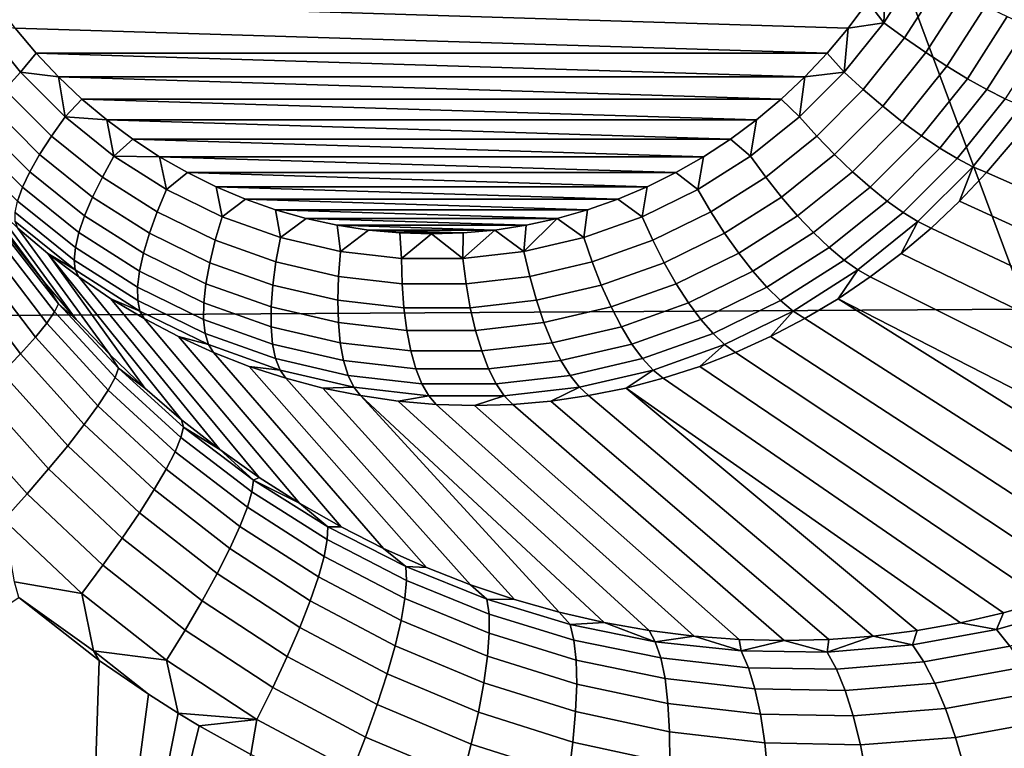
# Model space of a CAD drawing. Header units: metres. Extents: x -240 to 45, y -77 to 27.
# Tile 154 of 256: x -229.565 to -228.457, y -1.226 to -0.405. Entities that reach past the tile are written whole.
import ezdxf

# ---------------------------------------------------------------- set-up
doc = ezdxf.new("R2010")
doc.units = ezdxf.units.M
doc.layers.add('solid_102011X2', color=7, linetype='CONTINUOUS')

msp = doc.modelspace()

# ---------------------------------------------------------------- linework, layer by layer
at = {"layer": 'solid_102011X2'}
for points in [[(-228.428818, 0.793057, 296.60965), (-228.70343, 0, 296.300446), (-228.43132, -0.731226, 296.612457), (-227.449188, 0, 297.814789)], [(-229.915726, 0, 294.809326), (-229.848633, -0.740031, 294.874054), (-228.43132, -0.731226, 296.612457), (-228.70343, 0, 296.300446)], [(-228.632446, -0.414711, 274.127319), (-229.592438, -0.385153, 274.457886), (-229.612808, -0.354247, 274.464905), (-228.610428, -0.385152, 274.119751)], [(-228.592422, -0.408686, 274.115753), (-228.610428, -0.385152, 274.119751), (-228.590057, -0.354247, 274.112732)], [(-228.553635, -0.348164, 274.102386), (-228.592422, -0.408686, 274.115753), (-228.590057, -0.354247, 274.112732)], [(-228.528564, -0.36281, 274.100403), (-228.569, -0.425878, 274.114319), (-228.592422, -0.408686, 274.115753), (-228.553635, -0.348164, 274.102386)], [(-228.503174, -0.376832, 274.10257), (-228.545166, -0.442338, 274.117035), (-228.569, -0.425878, 274.114319), (-228.528564, -0.36281, 274.100403)], [(-228.477982, -0.389934, 274.108856), (-228.521423, -0.457717, 274.12384), (-228.545166, -0.442338, 274.117035), (-228.503174, -0.376832, 274.10257)], [(-228.656067, -0.442876, 274.135468), (-229.570419, -0.414713, 274.450287), (-229.592438, -0.385153, 274.457886), (-228.632446, -0.414711, 274.127319)], [(-228.592422, -0.408686, 274.115753), (-228.632446, -0.414711, 274.127319), (-228.610428, -0.385152, 274.119751)], [(-228.453506, -0.401837, 274.119171), (-228.498291, -0.47169, 274.134583), (-228.521423, -0.457717, 274.12384), (-228.477982, -0.389934, 274.108856)], [(-229.581787, -0.483953, 274.463043), (-229.628418, -0.425878, 274.479095), (-229.609085, -0.408686, 274.46582), (-229.564316, -0.464417, 274.450409)], [(-229.564316, -0.464417, 274.450409), (-229.609085, -0.408686, 274.46582), (-229.570419, -0.414713, 274.450287), (-229.546799, -0.442878, 274.442169)], [(-228.592422, -0.408686, 274.115753), (-228.637192, -0.464417, 274.131165), (-228.632446, -0.414711, 274.127319)], [(-228.569, -0.425878, 274.114319), (-228.615646, -0.483953, 274.130371), (-228.637192, -0.464417, 274.131165), (-228.592422, -0.408686, 274.115753)], [(-228.430283, -0.412292, 274.13324), (-228.476227, -0.483961, 274.149048), (-228.498291, -0.47169, 274.134583), (-228.453506, -0.401837, 274.119171)], [(-228.656067, -0.442876, 274.135468), (-229.546799, -0.442878, 274.442169), (-229.570419, -0.414713, 274.450287)], [(-228.637192, -0.464417, 274.131165), (-228.656067, -0.442876, 274.135468), (-228.632446, -0.414711, 274.127319)], [(-228.408798, -0.421075, 274.150787), (-228.455734, -0.494272, 274.166931), (-228.476227, -0.483961, 274.149048), (-228.430283, -0.412292, 274.13324)], [(-228.545166, -0.442338, 274.117035), (-228.593613, -0.502658, 274.133698), (-228.615646, -0.483953, 274.130371), (-228.569, -0.425878, 274.114319)], [(-229.564316, -0.464417, 274.450409), (-229.546799, -0.442878, 274.442169), (-229.521652, -0.46955, 274.433502)], [(-228.656067, -0.442876, 274.135468), (-228.681198, -0.469548, 274.144104), (-229.546799, -0.442878, 274.442169)], [(-228.681198, -0.469548, 274.144104), (-229.521652, -0.46955, 274.433502), (-229.546799, -0.442878, 274.442169)], [(-228.637192, -0.464417, 274.131165), (-228.681198, -0.469548, 274.144104), (-228.656067, -0.442876, 274.135468)], [(-228.521423, -0.457717, 274.12384), (-228.571564, -0.520134, 274.141083), (-228.593613, -0.502658, 274.133698), (-228.545166, -0.442338, 274.117035)], [(-229.52948, -0.536355, 274.445038), (-229.581787, -0.483953, 274.463043), (-229.564316, -0.464417, 274.450409), (-229.51413, -0.514703, 274.433105)], [(-229.51413, -0.514703, 274.433105), (-229.564316, -0.464417, 274.450409), (-229.521652, -0.46955, 274.433502)], [(-228.637192, -0.464417, 274.131165), (-228.687378, -0.514703, 274.148438), (-228.681198, -0.469548, 274.144104)], [(-228.615646, -0.483953, 274.130371), (-228.667953, -0.536355, 274.148376), (-228.687378, -0.514703, 274.148438), (-228.637192, -0.464417, 274.131165)], [(-228.498291, -0.47169, 274.134583), (-228.549942, -0.536013, 274.152374), (-228.571564, -0.520134, 274.141083), (-228.521423, -0.457717, 274.12384)], [(-228.681198, -0.469548, 274.144104), (-228.707779, -0.494636, 274.153259), (-229.521652, -0.46955, 274.433502)], [(-228.707779, -0.494636, 274.153259), (-229.495087, -0.494638, 274.424347), (-229.521652, -0.46955, 274.433502)], [(-229.51413, -0.514703, 274.433105), (-229.521652, -0.46955, 274.433502), (-229.495087, -0.494638, 274.424347)], [(-228.687378, -0.514703, 274.148438), (-228.707779, -0.494636, 274.153259), (-228.681198, -0.469548, 274.144104)], [(-228.476227, -0.483961, 274.149048), (-228.529236, -0.549957, 274.167297), (-228.549942, -0.536013, 274.152374), (-228.498291, -0.47169, 274.134583)], [(-229.542755, -0.557084, 274.460541), (-229.597092, -0.502658, 274.479248), (-229.581787, -0.483953, 274.463043), (-229.52948, -0.536355, 274.445038)], [(-228.593613, -0.502658, 274.133698), (-228.647934, -0.557084, 274.152405), (-228.667953, -0.536355, 274.148376), (-228.615646, -0.483953, 274.130371)], [(-228.455734, -0.494272, 274.166931), (-228.509857, -0.561673, 274.185577), (-228.529236, -0.549957, 274.167297), (-228.476227, -0.483961, 274.149048)], [(-229.51413, -0.514703, 274.433105), (-229.495087, -0.494638, 274.424347), (-229.467148, -0.518069, 274.414734)], [(-228.707779, -0.494636, 274.153259), (-228.735703, -0.518067, 274.162872), (-229.495087, -0.494638, 274.424347)], [(-228.735703, -0.518067, 274.162872), (-229.467148, -0.518069, 274.414734), (-229.495087, -0.494638, 274.424347)], [(-228.687378, -0.514703, 274.148438), (-228.742416, -0.558955, 274.167389), (-228.735703, -0.518067, 274.162872), (-228.707779, -0.494636, 274.153259)], [(-228.43721, -0.502402, 274.187836), (-228.492233, -0.570913, 274.206787), (-228.509857, -0.561673, 274.185577), (-228.455734, -0.494272, 274.166931)], [(-229.553711, -0.576453, 274.479279), (-229.609924, -0.520134, 274.498627), (-229.597092, -0.502658, 274.479248), (-229.542755, -0.557084, 274.460541)], [(-228.571564, -0.520134, 274.141083), (-228.627777, -0.576453, 274.160461), (-228.647934, -0.557084, 274.152405), (-228.593613, -0.502658, 274.133698)], [(-228.492233, -0.570913, 274.206787), (-228.43721, -0.502402, 274.187836), (-228.448029, -0.543622, 274.220612), (-228.476746, -0.577474, 274.230499)], [(-229.562073, -0.594051, 274.500885), (-229.62001, -0.536013, 274.520813), (-229.609924, -0.520134, 274.498627), (-229.553711, -0.576453, 274.479279)], [(-229.472122, -0.582468, 274.425293), (-229.52948, -0.536355, 274.445038), (-229.51413, -0.514703, 274.433105), (-229.459091, -0.558955, 274.414154)], [(-229.459091, -0.558955, 274.414154), (-229.51413, -0.514703, 274.433105), (-229.467148, -0.518069, 274.414734)], [(-228.735703, -0.518067, 274.162872), (-228.764862, -0.539724, 274.172913), (-229.467148, -0.518069, 274.414734)], [(-228.764862, -0.539724, 274.172913), (-229.437988, -0.539726, 274.404694), (-229.467148, -0.518069, 274.414734)], [(-229.459091, -0.558955, 274.414154), (-229.467148, -0.518069, 274.414734), (-229.437988, -0.539726, 274.404694)], [(-228.742416, -0.558955, 274.167389), (-228.764862, -0.539724, 274.172913), (-228.735703, -0.518067, 274.162872)], [(-228.667953, -0.536355, 274.148376), (-228.725311, -0.582468, 274.168121), (-228.742416, -0.558955, 274.167389), (-228.687378, -0.514703, 274.148438)], [(-228.549942, -0.536013, 274.152374), (-228.60788, -0.594051, 274.172302), (-228.627777, -0.576453, 274.160461), (-228.571564, -0.520134, 274.141083)], [(-229.567703, -0.609506, 274.524872), (-229.627136, -0.549957, 274.545349), (-229.62001, -0.536013, 274.520813), (-229.562073, -0.594051, 274.500885)], [(-229.483185, -0.60498, 274.440002), (-229.542755, -0.557084, 274.460541), (-229.52948, -0.536355, 274.445038), (-229.472122, -0.582468, 274.425293)], [(-229.459091, -0.558955, 274.414154), (-229.437988, -0.539726, 274.404694), (-229.407654, -0.559566, 274.394257)], [(-228.764862, -0.539724, 274.172913), (-228.795212, -0.559564, 274.18338), (-229.437988, -0.539726, 274.404694)], [(-228.795212, -0.559564, 274.18338), (-229.407654, -0.559566, 274.394257), (-229.437988, -0.539726, 274.404694)], [(-228.742416, -0.558955, 274.167389), (-228.801666, -0.596653, 274.187805), (-228.795212, -0.559564, 274.18338), (-228.764862, -0.539724, 274.172913)], [(-228.647934, -0.557084, 274.152405), (-228.70752, -0.60498, 274.172913), (-228.725311, -0.582468, 274.168121), (-228.667953, -0.536355, 274.148376)], [(-228.529236, -0.549957, 274.167297), (-228.588669, -0.609506, 274.187775), (-228.60788, -0.594051, 274.172302), (-228.549942, -0.536013, 274.152374)], [(-229.571152, -0.65812, 275.496887), (-229.65831, -0.543622, 274.637329), (-229.629593, -0.577474, 274.627441), (-229.537384, -0.701287, 275.493683)], [(-228.509857, -0.561673, 274.185577), (-228.570572, -0.62249, 274.206482), (-228.588669, -0.609506, 274.187775), (-228.529236, -0.549957, 274.167297)], [(-227.991425, -0.791914, 275.127014), (-228.476746, -0.577474, 274.230499), (-228.448029, -0.543622, 274.220612), (-227.95726, -0.753012, 275.112793)], [(-229.492065, -0.626014, 274.458038), (-229.553711, -0.576453, 274.479279), (-229.542755, -0.557084, 274.460541), (-229.483185, -0.60498, 274.440002)], [(-229.410385, -0.621752, 274.404022), (-229.472122, -0.582468, 274.425293), (-229.459091, -0.558955, 274.414154), (-229.399841, -0.596653, 274.393768)], [(-229.399841, -0.596653, 274.393768), (-229.459091, -0.558955, 274.414154), (-229.407654, -0.559566, 274.394257)], [(-228.795212, -0.559564, 274.18338), (-228.826538, -0.577479, 274.194153), (-229.407654, -0.559566, 274.394257)], [(-228.826538, -0.577479, 274.194153), (-229.376312, -0.577481, 274.383453), (-229.407654, -0.559566, 274.394257)], [(-229.399841, -0.596653, 274.393768), (-229.407654, -0.559566, 274.394257), (-229.376312, -0.577481, 274.383453)], [(-228.801666, -0.596653, 274.187805), (-228.826538, -0.577479, 274.194153), (-228.795212, -0.559564, 274.18338)], [(-228.725311, -0.582468, 274.168121), (-228.787033, -0.621752, 274.189392), (-228.801666, -0.596653, 274.187805), (-228.742416, -0.558955, 274.167389)], [(-228.627777, -0.576453, 274.160461), (-228.689423, -0.626014, 274.181671), (-228.70752, -0.60498, 274.172913), (-228.647934, -0.557084, 274.152405)], [(-228.492233, -0.570913, 274.206787), (-228.55394, -0.63273, 274.228027), (-228.570572, -0.62249, 274.206482), (-228.509857, -0.561673, 274.185577)], [(-228.55394, -0.63273, 274.228027), (-228.492233, -0.570913, 274.206787), (-228.507156, -0.609632, 274.240967), (-228.539169, -0.640002, 274.251984)], [(-228.492233, -0.570913, 274.206787), (-228.476746, -0.577474, 274.230499), (-228.507156, -0.609632, 274.240967)], [(-229.537384, -0.701287, 275.493683), (-229.629593, -0.577474, 274.627441), (-229.599182, -0.609632, 274.616974), (-229.501541, -0.742768, 275.490112)], [(-229.49855, -0.645124, 274.479004), (-229.562073, -0.594051, 274.500885), (-229.553711, -0.576453, 274.479279), (-229.492065, -0.626014, 274.458038)], [(-229.419067, -0.645782, 274.417938), (-229.483185, -0.60498, 274.440002), (-229.472122, -0.582468, 274.425293), (-229.410385, -0.621752, 274.404022)], [(-229.337097, -0.627356, 274.372162), (-229.399841, -0.596653, 274.393768), (-229.376312, -0.577481, 274.383453), (-229.344009, -0.59345, 274.372345)], [(-228.826538, -0.577479, 274.194153), (-228.858841, -0.593447, 274.205292), (-229.376312, -0.577481, 274.383453)], [(-228.858841, -0.593447, 274.205292), (-229.344009, -0.59345, 274.372345), (-229.376312, -0.577481, 274.383453)], [(-228.801666, -0.596653, 274.187805), (-228.86441, -0.627356, 274.209412), (-228.858841, -0.593447, 274.205292), (-228.826538, -0.577479, 274.194153)], [(-228.70752, -0.60498, 274.172913), (-228.771637, -0.645782, 274.195007), (-228.787033, -0.621752, 274.189392), (-228.725311, -0.582468, 274.168121)], [(-228.60788, -0.594051, 274.172302), (-228.671402, -0.645124, 274.194183), (-228.689423, -0.626014, 274.181671), (-228.627777, -0.576453, 274.160461)], [(-228.027252, -0.82878, 275.141571), (-228.507156, -0.609632, 274.240967), (-228.476746, -0.577474, 274.230499), (-227.991425, -0.791914, 275.127014)], [(-229.502518, -0.661908, 274.502441), (-229.567703, -0.609506, 274.524872), (-229.562073, -0.594051, 274.500885), (-229.49855, -0.645124, 274.479004)], [(-229.345001, -0.653747, 274.3815), (-229.410385, -0.621752, 274.404022), (-229.399841, -0.596653, 274.393768), (-229.337097, -0.627356, 274.372162)], [(-228.858841, -0.593447, 274.205292), (-228.891922, -0.607378, 274.216675), (-229.344009, -0.59345, 274.372345)], [(-228.891922, -0.607378, 274.216675), (-229.310928, -0.607381, 274.360962), (-229.344009, -0.59345, 274.372345)], [(-229.337097, -0.627356, 274.372162), (-229.344009, -0.59345, 274.372345), (-229.310928, -0.607381, 274.360962)], [(-228.86441, -0.627356, 274.209412), (-228.891922, -0.607378, 274.216675), (-228.858841, -0.593447, 274.205292)], [(-228.787033, -0.621752, 274.189392), (-228.852432, -0.653747, 274.211914), (-228.86441, -0.627356, 274.209412), (-228.801666, -0.596653, 274.187805)], [(-228.588669, -0.609506, 274.187775), (-228.653854, -0.661908, 274.210205), (-228.671402, -0.645124, 274.194183), (-228.60788, -0.594051, 274.172302)], [(-229.501541, -0.742768, 275.490112), (-229.599182, -0.609632, 274.616974), (-229.567184, -0.640002, 274.605957), (-229.463776, -0.78242, 275.486115)], [(-229.503891, -0.676009, 274.527832), (-229.57045, -0.62249, 274.550751), (-229.567703, -0.609506, 274.524872), (-229.502518, -0.661908, 274.502441)], [(-229.42572, -0.668235, 274.435211), (-229.492065, -0.626014, 274.458038), (-229.483185, -0.60498, 274.440002), (-229.419067, -0.645782, 274.417938)], [(-229.271576, -0.650704, 274.349609), (-229.337097, -0.627356, 274.372162), (-229.310928, -0.607381, 274.360962), (-229.2771, -0.619266, 274.349304)], [(-228.891922, -0.607378, 274.216675), (-228.925766, -0.619263, 274.228333), (-229.310928, -0.607381, 274.360962)], [(-228.925766, -0.619263, 274.228333), (-229.2771, -0.619266, 274.349304), (-229.310928, -0.607381, 274.360962)], [(-228.86441, -0.627356, 274.209412), (-228.929932, -0.650704, 274.231964), (-228.925766, -0.619263, 274.228333), (-228.891922, -0.607378, 274.216675)], [(-228.689423, -0.626014, 274.181671), (-228.755768, -0.668235, 274.204529), (-228.771637, -0.645782, 274.195007), (-228.70752, -0.60498, 274.172913)], [(-228.570572, -0.62249, 274.206482), (-228.637131, -0.676009, 274.229401), (-228.653854, -0.661908, 274.210205), (-228.588669, -0.609506, 274.187775)], [(-228.064667, -0.86353, 275.156372), (-228.539169, -0.640002, 274.251984), (-228.507156, -0.609632, 274.240967), (-228.027252, -0.82878, 275.141571)], [(-228.925766, -0.619263, 274.228333), (-228.960144, -0.629029, 274.240173), (-229.2771, -0.619266, 274.349304)], [(-228.960144, -0.629029, 274.240173), (-229.242706, -0.629032, 274.337463), (-229.2771, -0.619266, 274.349304)], [(-229.271576, -0.650704, 274.349609), (-229.2771, -0.619266, 274.349304), (-229.242706, -0.629032, 274.337463)], [(-228.929932, -0.650704, 274.231964), (-228.960144, -0.629029, 274.240173), (-228.925766, -0.619263, 274.228333)], [(-229.502609, -0.687129, 274.554688), (-229.570267, -0.63273, 274.578003), (-229.57045, -0.62249, 274.550751), (-229.503891, -0.676009, 274.527832)], [(-229.430176, -0.688635, 274.455444), (-229.49855, -0.645124, 274.479004), (-229.492065, -0.626014, 274.458038), (-229.42572, -0.668235, 274.435211)], [(-229.351151, -0.679014, 274.394562), (-229.419067, -0.645782, 274.417938), (-229.410385, -0.621752, 274.404022), (-229.345001, -0.653747, 274.3815)], [(-229.276718, -0.678077, 274.358002), (-229.345001, -0.653747, 274.3815), (-229.337097, -0.627356, 274.372162), (-229.271576, -0.650704, 274.349609)], [(-229.204056, -0.666423, 274.326355), (-229.271576, -0.650704, 274.349609), (-229.242706, -0.629032, 274.337463), (-229.207794, -0.636673, 274.325439)], [(-228.960144, -0.629029, 274.240173), (-228.995056, -0.636671, 274.252197), (-229.242706, -0.629032, 274.337463)], [(-228.995056, -0.636671, 274.252197), (-229.207794, -0.636673, 274.325439), (-229.242706, -0.629032, 274.337463)], [(-228.997452, -0.666423, 274.255219), (-228.995056, -0.636671, 274.252197), (-228.960144, -0.629029, 274.240173)], [(-228.929932, -0.650704, 274.231964), (-228.997452, -0.666423, 274.255219), (-228.960144, -0.629029, 274.240173)], [(-228.852432, -0.653747, 274.211914), (-228.9207, -0.678077, 274.235413), (-228.929932, -0.650704, 274.231964), (-228.86441, -0.627356, 274.209412)], [(-228.771637, -0.645782, 274.195007), (-228.839554, -0.679014, 274.218384), (-228.852432, -0.653747, 274.211914), (-228.787033, -0.621752, 274.189392)], [(-228.671402, -0.645124, 274.194183), (-228.739777, -0.688635, 274.217743), (-228.755768, -0.668235, 274.204529), (-228.689423, -0.626014, 274.181671)], [(-228.55394, -0.63273, 274.228027), (-228.621613, -0.687129, 274.251343), (-228.637131, -0.676009, 274.229401), (-228.570572, -0.62249, 274.206482)], [(-229.570267, -0.63273, 274.578003), (-229.502609, -0.687129, 274.554688), (-229.533661, -0.668494, 274.594421), (-229.567184, -0.640002, 274.605957)], [(-229.463776, -0.78242, 275.486115), (-229.567184, -0.640002, 274.605957), (-229.533661, -0.668494, 274.594421), (-229.424164, -0.820153, 275.48172)], [(-228.995056, -0.636671, 274.252197), (-229.030304, -0.642141, 274.264313), (-229.207794, -0.636673, 274.325439)], [(-229.030304, -0.642141, 274.264313), (-229.172546, -0.642142, 274.313293), (-229.207794, -0.636673, 274.325439)], [(-229.204056, -0.666423, 274.326355), (-229.207794, -0.636673, 274.325439), (-229.172546, -0.642142, 274.313293)], [(-229.13533, -0.674329, 274.302673), (-229.204056, -0.666423, 274.326355), (-229.172546, -0.642142, 274.313293), (-229.137039, -0.645437, 274.301086)], [(-229.030304, -0.642141, 274.264313), (-229.065811, -0.645436, 274.27655), (-229.172546, -0.642142, 274.313293)], [(-229.065811, -0.645436, 274.27655), (-229.137039, -0.645437, 274.301086), (-229.172546, -0.642142, 274.313293)], [(-229.066177, -0.674329, 274.27887), (-229.065811, -0.645436, 274.27655), (-229.030304, -0.642141, 274.264313)], [(-228.997452, -0.666423, 274.255219), (-229.066177, -0.674329, 274.27887), (-229.030304, -0.642141, 274.264313)], [(-228.997452, -0.666423, 274.255219), (-229.030304, -0.642141, 274.264313), (-228.995056, -0.636671, 274.252197)], [(-228.621613, -0.687129, 274.251343), (-228.55394, -0.63273, 274.228027), (-228.572678, -0.668494, 274.263519), (-228.607605, -0.695026, 274.275543)], [(-228.55394, -0.63273, 274.228027), (-228.539169, -0.640002, 274.251984), (-228.572678, -0.668494, 274.263519)], [(-228.103577, -0.896103, 275.171387), (-228.572678, -0.668494, 274.263519), (-228.539169, -0.640002, 274.251984), (-228.064667, -0.86353, 275.156372)], [(-229.582306, -0.647336, 275.539124), (-229.5215, -0.725368, 275.533264), (-229.525848, -0.734376, 275.573944), (-229.587158, -0.655023, 275.580017)], [(-229.5215, -0.725368, 275.533264), (-229.582306, -0.647336, 275.539124), (-229.571152, -0.65812, 275.496887), (-229.537384, -0.701287, 275.493683)], [(-229.432373, -0.70655, 274.478271), (-229.502518, -0.661908, 274.502441), (-229.49855, -0.645124, 274.479004), (-229.430176, -0.688635, 274.455444)], [(-229.355438, -0.702621, 274.411011), (-229.42572, -0.668235, 274.435211), (-229.419067, -0.645782, 274.417938), (-229.351151, -0.679014, 274.394562)], [(-229.280243, -0.704284, 274.370148), (-229.351151, -0.679014, 274.394562), (-229.345001, -0.653747, 274.3815), (-229.276718, -0.678077, 274.358002)], [(-229.20636, -0.694457, 274.333771), (-229.276718, -0.678077, 274.358002), (-229.271576, -0.650704, 274.349609), (-229.204056, -0.666423, 274.326355)], [(-229.065811, -0.645436, 274.27655), (-229.101425, -0.646532, 274.288818), (-229.137039, -0.645437, 274.301086)], [(-229.13533, -0.674329, 274.302673), (-229.137039, -0.645437, 274.301086), (-229.101425, -0.646532, 274.288818)], [(-229.066177, -0.674329, 274.27887), (-229.13533, -0.674329, 274.302673), (-229.101425, -0.646532, 274.288818)], [(-229.066177, -0.674329, 274.27887), (-229.101425, -0.646532, 274.288818), (-229.065811, -0.645436, 274.27655)], [(-228.9207, -0.678077, 274.235413), (-228.991058, -0.694457, 274.259644), (-228.997452, -0.666423, 274.255219), (-228.929932, -0.650704, 274.231964)], [(-228.839554, -0.679014, 274.218384), (-228.910461, -0.704284, 274.242798), (-228.9207, -0.678077, 274.235413), (-228.852432, -0.653747, 274.211914)], [(-228.755768, -0.668235, 274.204529), (-228.82605, -0.702621, 274.228729), (-228.839554, -0.679014, 274.218384), (-228.771637, -0.645782, 274.195007)], [(-228.653854, -0.661908, 274.210205), (-228.723999, -0.70655, 274.234375), (-228.739777, -0.688635, 274.217743), (-228.671402, -0.645124, 274.194183)], [(-229.587158, -0.655023, 275.580017), (-229.525848, -0.734376, 275.573944), (-229.534546, -0.746915, 275.612976), (-229.596664, -0.665889, 275.619354)], [(-229.432236, -0.721602, 274.503174), (-229.503891, -0.676009, 274.527832), (-229.502518, -0.661908, 274.502441), (-229.432373, -0.70655, 274.478271)], [(-228.637131, -0.676009, 274.229401), (-228.708786, -0.721602, 274.254059), (-228.723999, -0.70655, 274.234375), (-228.653854, -0.661908, 274.210205)], [(-229.596664, -0.665889, 275.619354), (-229.534546, -0.746915, 275.612976), (-229.54744, -0.762741, 275.649567), (-229.610626, -0.679723, 275.656342)], [(-229.382858, -0.855838, 275.476837), (-229.533661, -0.668494, 274.594421), (-229.498734, -0.695026, 274.582397), (-229.339981, -0.8894, 275.471497)], [(-229.502609, -0.687129, 274.554688), (-229.498734, -0.695026, 274.582397), (-229.533661, -0.668494, 274.594421)], [(-229.382858, -0.855838, 275.476837), (-229.424164, -0.820153, 275.48172), (-229.533661, -0.668494, 274.594421)], [(-229.429779, -0.733472, 274.529602), (-229.502609, -0.687129, 274.554688), (-229.503891, -0.676009, 274.527832), (-229.432236, -0.721602, 274.503174)], [(-229.357758, -0.724071, 274.430511), (-229.430176, -0.688635, 274.455444), (-229.42572, -0.668235, 274.435211), (-229.355438, -0.702621, 274.411011)], [(-229.134735, -0.702696, 274.309113), (-229.20636, -0.694457, 274.333771), (-229.204056, -0.666423, 274.326355), (-229.13533, -0.674329, 274.302673)], [(-229.062683, -0.702696, 274.284302), (-229.134735, -0.702696, 274.309113), (-229.13533, -0.674329, 274.302673), (-229.066177, -0.674329, 274.27887)], [(-228.991058, -0.694457, 274.259644), (-229.062683, -0.702696, 274.284302), (-229.066177, -0.674329, 274.27887), (-228.997452, -0.666423, 274.255219)], [(-228.739777, -0.688635, 274.217743), (-228.812195, -0.724071, 274.242676), (-228.82605, -0.702621, 274.228729), (-228.755768, -0.668235, 274.204529)], [(-228.621613, -0.687129, 274.251343), (-228.694427, -0.733472, 274.276428), (-228.708786, -0.721602, 274.254059), (-228.637131, -0.676009, 274.229401)], [(-228.143906, -0.926447, 275.186462), (-228.607605, -0.695026, 274.275543), (-228.572678, -0.668494, 274.263519), (-228.103577, -0.896103, 275.171387)], [(-229.610626, -0.679723, 275.656342), (-229.54744, -0.762741, 275.649567), (-229.56427, -0.781545, 275.682983), (-229.628799, -0.696256, 275.690308)], [(-229.502609, -0.687129, 274.554688), (-229.429779, -0.733472, 274.529602), (-229.462509, -0.719519, 274.569916), (-229.498734, -0.695026, 274.582397)], [(-229.282059, -0.728771, 274.385742), (-229.355438, -0.702621, 274.411011), (-229.351151, -0.679014, 274.394562), (-229.280243, -0.704284, 274.370148)], [(-229.207153, -0.721298, 274.344971), (-229.280243, -0.704284, 274.370148), (-229.276718, -0.678077, 274.358002), (-229.20636, -0.694457, 274.333771)], [(-228.910461, -0.704284, 274.242798), (-228.983536, -0.721298, 274.267975), (-228.991058, -0.694457, 274.259644), (-228.9207, -0.678077, 274.235413)], [(-228.82605, -0.702621, 274.228729), (-228.899429, -0.728771, 274.253998), (-228.910461, -0.704284, 274.242798), (-228.839554, -0.679014, 274.218384)], [(-228.694427, -0.733472, 274.276428), (-228.621613, -0.687129, 274.251343), (-228.643829, -0.719519, 274.288025), (-228.681274, -0.741902, 274.300903)], [(-228.621613, -0.687129, 274.251343), (-228.607605, -0.695026, 274.275543), (-228.643829, -0.719519, 274.288025)], [(-229.628799, -0.696256, 275.690308), (-229.56427, -0.781545, 275.682983), (-229.584717, -0.80296, 275.712646), (-229.650803, -0.715164, 275.72052)], [(-229.339981, -0.8894, 275.471497), (-229.498734, -0.695026, 274.582397), (-229.462509, -0.719519, 274.569916), (-229.295685, -0.920729, 275.465668)], [(-229.358063, -0.742908, 274.452698), (-229.432373, -0.70655, 274.478271), (-229.430176, -0.688635, 274.455444), (-229.357758, -0.724071, 274.430511)], [(-229.132767, -0.729854, 274.319366), (-229.207153, -0.721298, 274.344971), (-229.20636, -0.694457, 274.333771), (-229.134735, -0.702696, 274.309113)], [(-228.983536, -0.721298, 274.267975), (-229.057938, -0.729854, 274.293579), (-229.062683, -0.702696, 274.284302), (-228.991058, -0.694457, 274.259644)], [(-228.723999, -0.70655, 274.234375), (-228.798309, -0.742908, 274.259949), (-228.812195, -0.724071, 274.242676), (-228.739777, -0.688635, 274.217743)], [(-228.185532, -0.954514, 275.201599), (-228.643829, -0.719519, 274.288025), (-228.607605, -0.695026, 274.275543), (-228.143906, -0.926447, 275.186462)], [(-229.5215, -0.725368, 275.533264), (-229.537384, -0.701287, 275.493683), (-229.501541, -0.742768, 275.490112)], [(-229.356354, -0.758735, 274.477051), (-229.432236, -0.721602, 274.503174), (-229.432373, -0.70655, 274.478271), (-229.358063, -0.742908, 274.452698)], [(-229.282135, -0.751018, 274.40448), (-229.357758, -0.724071, 274.430511), (-229.355438, -0.702621, 274.411011), (-229.282059, -0.728771, 274.385742)], [(-229.206436, -0.746376, 274.359711), (-229.282059, -0.728771, 274.385742), (-229.280243, -0.704284, 274.370148), (-229.207153, -0.721298, 274.344971)], [(-229.057938, -0.729854, 274.293579), (-229.132767, -0.729854, 274.319366), (-229.134735, -0.702696, 274.309113), (-229.062683, -0.702696, 274.284302)], [(-228.899429, -0.728771, 274.253998), (-228.975052, -0.746376, 274.280029), (-228.983536, -0.721298, 274.267975), (-228.910461, -0.704284, 274.242798)], [(-228.812195, -0.724071, 274.242676), (-228.887817, -0.751018, 274.268707), (-228.899429, -0.728771, 274.253998), (-228.82605, -0.702621, 274.228729)], [(-228.708786, -0.721602, 274.254059), (-228.784668, -0.758735, 274.280182), (-228.798309, -0.742908, 274.259949), (-228.723999, -0.70655, 274.234375)], [(-229.295685, -0.920729, 275.465668), (-229.462509, -0.719519, 274.569916), (-229.425079, -0.741902, 274.557037), (-229.250076, -0.949767, 275.459351)], [(-229.429779, -0.733472, 274.529602), (-229.425079, -0.741902, 274.557037), (-229.462509, -0.719519, 274.569916)], [(-228.272339, -1.00365, 275.23172), (-228.681274, -0.741902, 274.300903), (-228.643829, -0.719519, 274.288025), (-228.228378, -0.98026, 275.216705)], [(-228.185532, -0.954514, 275.201599), (-228.228378, -0.98026, 275.216705), (-228.643829, -0.719519, 274.288025)], [(-228.43132, -0.731226, 296.612457), (-229.848633, -0.740031, 294.874054), (-229.810028, -1.542363, 294.849762), (-228.393478, -1.524012, 296.588013)], [(-229.5215, -0.725368, 275.533264), (-229.454117, -0.797852, 275.526123), (-229.457825, -0.808214, 275.566528), (-229.525848, -0.734376, 275.573944)], [(-229.454117, -0.797852, 275.526123), (-229.5215, -0.725368, 275.533264), (-229.501541, -0.742768, 275.490112), (-229.463776, -0.78242, 275.486115)], [(-229.352646, -0.771216, 274.503052), (-229.429779, -0.733472, 274.529602), (-229.432236, -0.721602, 274.503174), (-229.356354, -0.758735, 274.477051)], [(-229.280472, -0.770557, 274.425964), (-229.358063, -0.742908, 274.452698), (-229.357758, -0.724071, 274.430511), (-229.282135, -0.751018, 274.40448)], [(-229.204208, -0.769161, 274.377655), (-229.282135, -0.751018, 274.40448), (-229.282059, -0.728771, 274.385742), (-229.206436, -0.746376, 274.359711)], [(-229.129456, -0.75523, 274.333191), (-229.206436, -0.746376, 274.359711), (-229.207153, -0.721298, 274.344971), (-229.132767, -0.729854, 274.319366)], [(-229.052017, -0.75523, 274.306519), (-229.129456, -0.75523, 274.333191), (-229.132767, -0.729854, 274.319366), (-229.057938, -0.729854, 274.293579)], [(-228.975052, -0.746376, 274.280029), (-229.052017, -0.75523, 274.306519), (-229.057938, -0.729854, 274.293579), (-228.983536, -0.721298, 274.267975)], [(-228.887817, -0.751018, 274.268707), (-228.965744, -0.769161, 274.295532), (-228.975052, -0.746376, 274.280029), (-228.899429, -0.728771, 274.253998)], [(-228.798309, -0.742908, 274.259949), (-228.8759, -0.770557, 274.286652), (-228.887817, -0.751018, 274.268707), (-228.812195, -0.724071, 274.242676)], [(-228.694427, -0.733472, 274.276428), (-228.771576, -0.771216, 274.302979), (-228.784668, -0.758735, 274.280182), (-228.708786, -0.721602, 274.254059)], [(-229.525848, -0.734376, 275.573944), (-229.457825, -0.808214, 275.566528), (-229.465546, -0.822423, 275.605194), (-229.534546, -0.746915, 275.612976)], [(-229.429779, -0.733472, 274.529602), (-229.352646, -0.771216, 274.503052), (-229.386551, -0.762109, 274.543762), (-229.425079, -0.741902, 274.557037)], [(-229.250076, -0.949767, 275.459351), (-229.425079, -0.741902, 274.557037), (-229.386551, -0.762109, 274.543762), (-229.203354, -0.976423, 275.452484)], [(-228.771576, -0.771216, 274.302979), (-228.694427, -0.733472, 274.276428), (-228.719788, -0.762108, 274.314178), (-228.759293, -0.78008, 274.327789)], [(-228.694427, -0.733472, 274.276428), (-228.681274, -0.741902, 274.300903), (-228.719788, -0.762108, 274.314178)], [(-228.317352, -1.024663, 275.246582), (-228.719788, -0.762108, 274.314178), (-228.681274, -0.741902, 274.300903), (-228.272339, -1.00365, 275.23172)], [(-229.534546, -0.746915, 275.612976), (-229.465546, -0.822423, 275.605194), (-229.477158, -0.840203, 275.641296), (-229.54744, -0.762741, 275.649567)], [(-229.2771, -0.786972, 274.449768), (-229.356354, -0.758735, 274.477051), (-229.358063, -0.742908, 274.452698), (-229.280472, -0.770557, 274.425964)], [(-229.200516, -0.789171, 274.398438), (-229.280472, -0.770557, 274.425964), (-229.282135, -0.751018, 274.40448), (-229.204208, -0.769161, 274.377655)], [(-229.124878, -0.778285, 274.350342), (-229.204208, -0.769161, 274.377655), (-229.206436, -0.746376, 274.359711), (-229.129456, -0.75523, 274.333191)], [(-228.965744, -0.769161, 274.295532), (-229.045074, -0.778285, 274.322845), (-229.052017, -0.75523, 274.306519), (-228.975052, -0.746376, 274.280029)], [(-228.8759, -0.770557, 274.286652), (-228.955856, -0.789171, 274.314209), (-228.965744, -0.769161, 274.295532), (-228.887817, -0.751018, 274.268707)], [(-228.784668, -0.758735, 274.280182), (-228.863907, -0.786972, 274.307495), (-228.8759, -0.770557, 274.286652), (-228.798309, -0.742908, 274.259949)], [(-229.54744, -0.762741, 275.649567), (-229.477158, -0.840203, 275.641296), (-229.492432, -0.861207, 275.674164), (-229.56427, -0.781545, 275.682983)], [(-229.203354, -0.976423, 275.452484), (-229.386551, -0.762109, 274.543762), (-229.347046, -0.78008, 274.530151), (-229.155624, -1.000657, 275.445129)], [(-229.352646, -0.771216, 274.503052), (-229.347046, -0.78008, 274.530151), (-229.386551, -0.762109, 274.543762)], [(-229.27211, -0.799918, 274.475311), (-229.352646, -0.771216, 274.503052), (-229.356354, -0.758735, 274.477051), (-229.2771, -0.786972, 274.449768)], [(-229.045074, -0.778285, 274.322845), (-229.124878, -0.778285, 274.350342), (-229.129456, -0.75523, 274.333191), (-229.052017, -0.75523, 274.306519)], [(-228.771576, -0.771216, 274.302979), (-228.852112, -0.799918, 274.330719), (-228.863907, -0.786972, 274.307495), (-228.784668, -0.758735, 274.280182)], [(-228.363297, -1.043268, 275.261292), (-228.759293, -0.78008, 274.327789), (-228.719788, -0.762108, 274.314178), (-228.317352, -1.024663, 275.246582)], [(-229.352646, -0.771216, 274.503052), (-229.27211, -0.799918, 274.475311), (-229.306686, -0.795763, 274.516266), (-229.347046, -0.78008, 274.530151)], [(-229.19545, -0.805983, 274.421631), (-229.2771, -0.786972, 274.449768), (-229.280472, -0.770557, 274.425964), (-229.200516, -0.789171, 274.398438)], [(-229.119125, -0.798533, 274.370422), (-229.200516, -0.789171, 274.398438), (-229.204208, -0.769161, 274.377655), (-229.124878, -0.778285, 274.350342)], [(-228.955856, -0.789171, 274.314209), (-229.037247, -0.798533, 274.342224), (-229.045074, -0.778285, 274.322845), (-228.965744, -0.769161, 274.295532)], [(-228.863907, -0.786972, 274.307495), (-228.945572, -0.805983, 274.335602), (-228.955856, -0.789171, 274.314209), (-228.8759, -0.770557, 274.286652)], [(-228.852112, -0.799918, 274.330719), (-228.771576, -0.771216, 274.302979), (-228.799652, -0.795763, 274.341675), (-228.840759, -0.809112, 274.355835)], [(-228.771576, -0.771216, 274.302979), (-228.759293, -0.78008, 274.327789), (-228.799652, -0.795763, 274.341675)], [(-229.56427, -0.781545, 275.682983), (-229.492432, -0.861207, 275.674164), (-229.511063, -0.885025, 275.703186), (-229.584717, -0.80296, 275.712646)], [(-229.454117, -0.797852, 275.526123), (-229.463776, -0.78242, 275.486115), (-229.424164, -0.820153, 275.48172)], [(-229.155624, -1.000657, 275.445129), (-229.347046, -0.78008, 274.530151), (-229.306686, -0.795763, 274.516266), (-229.107071, -1.022403, 275.437256)], [(-229.189102, -0.819242, 274.446747), (-229.27211, -0.799918, 274.475311), (-229.2771, -0.786972, 274.449768), (-229.19545, -0.805983, 274.421631)], [(-229.037247, -0.798533, 274.342224), (-229.119125, -0.798533, 274.370422), (-229.124878, -0.778285, 274.350342), (-229.045074, -0.778285, 274.322845)], [(-228.852112, -0.799918, 274.330719), (-228.93512, -0.819242, 274.359283), (-228.945572, -0.805983, 274.335602), (-228.863907, -0.786972, 274.307495)], [(-228.410126, -1.059449, 275.275757), (-228.799652, -0.795763, 274.341675), (-228.759293, -0.78008, 274.327789), (-228.363297, -1.043268, 275.261292)], [(-229.454117, -0.797852, 275.526123), (-229.380722, -0.864213, 275.517487), (-229.383591, -0.875939, 275.557617), (-229.457825, -0.808214, 275.566528)], [(-229.380722, -0.864213, 275.517487), (-229.454117, -0.797852, 275.526123), (-229.424164, -0.820153, 275.48172), (-229.382858, -0.855838, 275.476837)], [(-229.107071, -1.022403, 275.437256), (-229.306686, -0.795763, 274.516266), (-229.265579, -0.809112, 274.502106), (-229.0578, -1.041639, 275.428833)], [(-229.27211, -0.799918, 274.475311), (-229.265579, -0.809112, 274.502106), (-229.306686, -0.795763, 274.516266)], [(-229.11232, -0.815545, 274.393005), (-229.19545, -0.805983, 274.421631), (-229.200516, -0.789171, 274.398438), (-229.119125, -0.798533, 274.370422)], [(-228.945572, -0.805983, 274.335602), (-229.028702, -0.815545, 274.364227), (-229.037247, -0.798533, 274.342224), (-228.955856, -0.789171, 274.314209)], [(-228.457718, -1.073181, 275.289948), (-228.840759, -0.809112, 274.355835), (-228.799652, -0.795763, 274.341675), (-228.410126, -1.059449, 275.275757)], [(-229.584717, -0.80296, 275.712646), (-229.511063, -0.885025, 275.703186), (-229.532684, -0.911193, 275.727722), (-229.608353, -0.82657, 275.737915)], [(-229.457825, -0.808214, 275.566528), (-229.383591, -0.875939, 275.557617), (-229.390152, -0.891792, 275.595825), (-229.465546, -0.822423, 275.605194)], [(-229.27211, -0.799918, 274.475311), (-229.189102, -0.819242, 274.446747), (-229.223846, -0.820088, 274.487732), (-229.265579, -0.809112, 274.502106)], [(-229.0578, -1.041639, 275.428833), (-229.265579, -0.809112, 274.502106), (-229.223846, -0.820088, 274.487732), (-229.00798, -1.058331, 275.419891)], [(-229.104599, -0.82896, 274.417633), (-229.189102, -0.819242, 274.446747), (-229.19545, -0.805983, 274.421631), (-229.11232, -0.815545, 274.393005)], [(-229.028702, -0.815545, 274.364227), (-229.11232, -0.815545, 274.393005), (-229.119125, -0.798533, 274.370422), (-229.037247, -0.798533, 274.342224)], [(-228.93512, -0.819242, 274.359283), (-229.019608, -0.82896, 274.388397), (-229.028702, -0.815545, 274.364227), (-228.945572, -0.805983, 274.335602)], [(-228.93512, -0.819242, 274.359283), (-228.852112, -0.799918, 274.330719), (-228.882492, -0.820087, 274.370209), (-228.924713, -0.828658, 274.384735)], [(-228.852112, -0.799918, 274.330719), (-228.840759, -0.809112, 274.355835), (-228.882492, -0.820087, 274.370209)], [(-228.506027, -1.084449, 275.303833), (-228.882492, -0.820087, 274.370209), (-228.840759, -0.809112, 274.355835), (-228.457718, -1.073181, 275.289948)], [(-229.189102, -0.819242, 274.446747), (-229.181625, -0.828658, 274.473206), (-229.223846, -0.820088, 274.487732)], [(-229.00798, -1.058331, 275.419891), (-229.223846, -0.820088, 274.487732), (-229.181625, -0.828658, 274.473206), (-228.957733, -1.072465, 275.410461)], [(-229.189102, -0.819242, 274.446747), (-229.104599, -0.82896, 274.417633), (-229.139008, -0.834797, 274.458527), (-229.181625, -0.828658, 274.473206)], [(-229.019608, -0.82896, 274.388397), (-229.104599, -0.82896, 274.417633), (-229.11232, -0.815545, 274.393005), (-229.028702, -0.815545, 274.364227)], [(-229.019608, -0.82896, 274.388397), (-228.93512, -0.819242, 274.359283), (-228.967331, -0.834797, 274.399414), (-229.010193, -0.838488, 274.414185)], [(-228.93512, -0.819242, 274.359283), (-228.924713, -0.828658, 274.384735), (-228.967331, -0.834797, 274.399414)], [(-228.604401, -1.099527, 275.330536), (-228.924713, -0.828658, 274.384735), (-228.882492, -0.820087, 274.370209), (-228.554947, -1.093235, 275.317352)], [(-228.506027, -1.084449, 275.303833), (-228.554947, -1.093235, 275.317352), (-228.882492, -0.820087, 274.370209)], [(-229.608353, -0.82657, 275.737915), (-229.532684, -0.911193, 275.727722), (-229.55687, -0.9392, 275.747375), (-229.63475, -0.851912, 275.758331)], [(-229.465546, -0.822423, 275.605194), (-229.390152, -0.891792, 275.595825), (-229.400269, -0.911464, 275.631409), (-229.477158, -0.840203, 275.641296)], [(-228.907196, -1.084022, 275.400482), (-229.181625, -0.828658, 274.473206), (-229.139008, -0.834797, 274.458527), (-228.856506, -1.093006, 275.389984)], [(-228.907196, -1.084022, 275.400482), (-228.957733, -1.072465, 275.410461), (-229.181625, -0.828658, 274.473206)], [(-229.104599, -0.82896, 274.417633), (-229.096161, -0.838488, 274.443787), (-229.139008, -0.834797, 274.458527)], [(-229.104599, -0.82896, 274.417633), (-229.019608, -0.82896, 274.388397), (-229.053177, -0.83972, 274.428986), (-229.096161, -0.838488, 274.443787)], [(-229.019608, -0.82896, 274.388397), (-229.010193, -0.838488, 274.414185), (-229.053177, -0.83972, 274.428986)], [(-228.654297, -1.103307, 275.343323), (-228.967331, -0.834797, 274.399414), (-228.924713, -0.828658, 274.384735), (-228.604401, -1.099527, 275.330536)], [(-229.477158, -0.840203, 275.641296), (-229.400269, -0.911464, 275.631409), (-229.413742, -0.934569, 275.663666), (-229.492432, -0.861207, 275.674164)], [(-228.856506, -1.093006, 275.389984), (-229.139008, -0.834797, 274.458527), (-229.096161, -0.838488, 274.443787), (-228.805756, -1.099417, 275.379028)], [(-228.805756, -1.099417, 275.379028), (-229.096161, -0.838488, 274.443787), (-229.053177, -0.83972, 274.428986), (-228.755081, -1.103265, 275.367584)], [(-228.755081, -1.103265, 275.367584), (-229.053177, -0.83972, 274.428986), (-229.010193, -0.838488, 274.414185), (-228.704559, -1.104557, 275.355652)], [(-228.704559, -1.104557, 275.355652), (-229.010193, -0.838488, 274.414185), (-228.967331, -0.834797, 274.399414), (-228.654297, -1.103307, 275.343323)], [(-229.63475, -0.851912, 275.758331), (-229.55687, -0.9392, 275.747375), (-229.583176, -0.9685, 275.761688), (-229.663376, -0.878494, 275.773468)], [(-229.492432, -0.861207, 275.674164), (-229.413742, -0.934569, 275.663666), (-229.430328, -0.960658, 275.691956), (-229.511063, -0.885025, 275.703186)], [(-229.380722, -0.864213, 275.517487), (-229.30188, -0.923897, 275.507294), (-229.303726, -0.936969, 275.547058), (-229.383591, -0.875939, 275.557617)], [(-229.380722, -0.864213, 275.517487), (-229.382858, -0.855838, 275.476837), (-229.339981, -0.8894, 275.471497)], [(-229.380722, -0.864213, 275.517487), (-229.339981, -0.8894, 275.471497), (-229.30188, -0.923897, 275.507294)], [(-229.511063, -0.885025, 275.703186), (-229.430328, -0.960658, 275.691956), (-229.449677, -0.989223, 275.715698), (-229.532684, -0.911193, 275.727722)], [(-229.383591, -0.875939, 275.557617), (-229.303726, -0.936969, 275.547058), (-229.308899, -0.95441, 275.584808), (-229.390152, -0.891792, 275.595825)], [(-229.390152, -0.891792, 275.595825), (-229.308899, -0.95441, 275.584808), (-229.317291, -0.97588, 275.619781), (-229.400269, -0.911464, 275.631409)], [(-229.30188, -0.923897, 275.507294), (-229.339981, -0.8894, 275.471497), (-229.295685, -0.920729, 275.465668)], [(-229.532684, -0.911193, 275.727722), (-229.449677, -0.989223, 275.715698), (-229.471436, -1.019705, 275.734497), (-229.55687, -0.9392, 275.747375)], [(-229.400269, -0.911464, 275.631409), (-229.317291, -0.97588, 275.619781), (-229.328751, -1.000959, 275.651337), (-229.413742, -0.934569, 275.663666)], [(-229.30188, -0.923897, 275.507294), (-229.218246, -0.976406, 275.495392), (-229.218857, -0.990774, 275.534729), (-229.303726, -0.936969, 275.547058)], [(-229.30188, -0.923897, 275.507294), (-229.295685, -0.920729, 275.465668), (-229.250076, -0.949767, 275.459351)], [(-229.30188, -0.923897, 275.507294), (-229.250076, -0.949767, 275.459351), (-229.218246, -0.976406, 275.495392)], [(-229.55687, -0.9392, 275.747375), (-229.471436, -1.019705, 275.734497), (-229.495163, -1.05151, 275.747925), (-229.583176, -0.9685, 275.761688)], [(-229.413742, -0.934569, 275.663666), (-229.328751, -1.000959, 275.651337), (-229.343048, -1.029159, 275.678802), (-229.430328, -0.960658, 275.691956)], [(-229.303726, -0.936969, 275.547058), (-229.218857, -0.990774, 275.534729), (-229.222427, -1.009713, 275.57193), (-229.308899, -0.95441, 275.584808)], [(-229.218246, -0.976406, 275.495392), (-229.250076, -0.949767, 275.459351), (-229.203354, -0.976423, 275.452484)], [(-229.430328, -0.960658, 275.691956), (-229.343048, -1.029159, 275.678802), (-229.359894, -1.05993, 275.701721), (-229.449677, -0.989223, 275.715698)], [(-229.308899, -0.95441, 275.584808), (-229.222427, -1.009713, 275.57193), (-229.228882, -1.032855, 275.606262), (-229.317291, -0.97588, 275.619781)], [(-229.570847, -1.038301, 275.764038), (-229.583176, -0.9685, 275.761688), (-229.495163, -1.05151, 275.747925)], [(-229.317291, -0.97588, 275.619781), (-229.228882, -1.032855, 275.606262), (-229.238083, -1.059748, 275.637024), (-229.328751, -1.000959, 275.651337)], [(-229.218246, -0.976406, 275.495392), (-229.130447, -1.021254, 275.481628), (-229.129654, -1.03683, 275.520508), (-229.218857, -0.990774, 275.534729)], [(-229.130447, -1.021254, 275.481628), (-229.218246, -0.976406, 275.495392), (-229.203354, -0.976423, 275.452484), (-229.155624, -1.000657, 275.445129)], [(-229.449677, -0.989223, 275.715698), (-229.359894, -1.05993, 275.701721), (-229.378983, -1.092671, 275.719574), (-229.471436, -1.019705, 275.734497)], [(-229.218857, -0.990774, 275.534729), (-229.129654, -1.03683, 275.520508), (-229.131409, -1.057143, 275.557129), (-229.222427, -1.009713, 275.57193)], [(-229.328751, -1.000959, 275.651337), (-229.238083, -1.059748, 275.637024), (-229.249878, -1.089868, 275.663666), (-229.343048, -1.029159, 275.678802)], [(-229.130447, -1.021254, 275.481628), (-229.155624, -1.000657, 275.445129), (-229.107071, -1.022403, 275.437256)], [(-229.471436, -1.019705, 275.734497), (-229.378983, -1.092671, 275.719574), (-229.399933, -1.126744, 275.732056), (-229.495163, -1.05151, 275.747925)], [(-229.222427, -1.009713, 275.57193), (-229.131409, -1.057143, 275.557129), (-229.135696, -1.081796, 275.590729), (-229.228882, -1.032855, 275.606262)], [(-229.343048, -1.029159, 275.678802), (-229.249878, -1.089868, 275.663666), (-229.263992, -1.122627, 275.685638), (-229.359894, -1.05993, 275.701721)], [(-229.039246, -1.058006, 275.465973), (-229.130447, -1.021254, 275.481628), (-229.107071, -1.022403, 275.437256), (-229.0578, -1.041639, 275.428833)], [(-229.130447, -1.021254, 275.481628), (-229.039246, -1.058006, 275.465973), (-229.036819, -1.074667, 275.504364), (-229.129654, -1.03683, 275.520508)], [(-229.495163, -1.05151, 275.747925), (-229.482071, -1.115983, 275.749298), (-229.566025, -1.056023, 275.763336), (-229.570847, -1.038301, 275.764038)], [(-229.228882, -1.032855, 275.606262), (-229.135696, -1.081796, 275.590729), (-229.142441, -1.11031, 275.620667), (-229.238083, -1.059748, 275.637024)], [(-229.129654, -1.03683, 275.520508), (-229.036819, -1.074667, 275.504364), (-229.03656, -1.096193, 275.540283), (-229.131409, -1.057143, 275.557129)], [(-229.039246, -1.058006, 275.465973), (-229.0578, -1.041639, 275.428833), (-229.00798, -1.058331, 275.419891)], [(-229.482071, -1.115983, 275.749298), (-229.495163, -1.05151, 275.747925), (-229.399933, -1.126744, 275.732056)], [(-230.068146, -1.386498, 275.823334), (-229.566025, -1.056023, 275.763336), (-229.475525, -1.127098, 275.748169), (-229.495895, -1.739159, 275.745544)], [(-229.482071, -1.115983, 275.749298), (-229.475525, -1.127098, 275.748169), (-229.566025, -1.056023, 275.763336)], [(-229.359894, -1.05993, 275.701721), (-229.263992, -1.122627, 275.685638), (-229.280197, -1.157386, 275.702515), (-229.378983, -1.092671, 275.719574)], [(-229.238083, -1.059748, 275.637024), (-229.142441, -1.11031, 275.620667), (-229.151489, -1.142127, 275.646393), (-229.249878, -1.089868, 275.663666)], [(-229.131409, -1.057143, 275.557129), (-229.03656, -1.096193, 275.540283), (-229.038498, -1.122162, 275.57312), (-229.135696, -1.081796, 275.590729)], [(-228.945374, -1.086296, 275.448395), (-229.039246, -1.058006, 275.465973), (-229.00798, -1.058331, 275.419891), (-228.957733, -1.072465, 275.410461)], [(-229.039246, -1.058006, 275.465973), (-228.945374, -1.086296, 275.448395), (-228.941162, -1.103884, 275.486176), (-229.036819, -1.074667, 275.504364)], [(-228.373367, -1.065679, 275.305359), (-228.465424, -1.092099, 275.332855), (-228.457718, -1.073181, 275.289948), (-228.410126, -1.059449, 275.275757)], [(-229.036819, -1.074667, 275.504364), (-228.941162, -1.103884, 275.486176), (-228.938721, -1.126424, 275.521423), (-229.03656, -1.096193, 275.540283)], [(-228.945374, -1.086296, 275.448395), (-228.957733, -1.072465, 275.410461), (-228.907196, -1.084022, 275.400482)], [(-228.465424, -1.092099, 275.332855), (-228.506027, -1.084449, 275.303833), (-228.457718, -1.073181, 275.289948)], [(-228.465424, -1.092099, 275.332855), (-228.373367, -1.065679, 275.305359), (-228.35643, -1.083993, 275.33902), (-228.450623, -1.110932, 275.367218)], [(-229.135696, -1.081796, 275.590729), (-229.038498, -1.122162, 275.57312), (-229.042557, -1.152068, 275.602173), (-229.142441, -1.11031, 275.620667)], [(-228.945374, -1.086296, 275.448395), (-228.907196, -1.084022, 275.400482), (-228.84967, -1.105777, 275.428833)], [(-228.84967, -1.105777, 275.428833), (-228.907196, -1.084022, 275.400482), (-228.856506, -1.093006, 275.389984)], [(-228.465424, -1.092099, 275.332855), (-228.559952, -1.109398, 275.359192), (-228.554947, -1.093235, 275.317352), (-228.506027, -1.084449, 275.303833)], [(-229.378983, -1.092671, 275.719574), (-229.280197, -1.157386, 275.702515), (-229.298141, -1.193468, 275.713959), (-229.399933, -1.126744, 275.732056)], [(-229.249878, -1.089868, 275.663666), (-229.151489, -1.142127, 275.646393), (-229.162674, -1.176627, 275.667358), (-229.263992, -1.122627, 275.685638)], [(-229.03656, -1.096193, 275.540283), (-228.938721, -1.126424, 275.521423), (-228.938095, -1.153478, 275.553406), (-229.038498, -1.122162, 275.57312)], [(-228.945374, -1.086296, 275.448395), (-228.84967, -1.105777, 275.428833), (-228.843491, -1.124097, 275.466003), (-228.941162, -1.103884, 275.486176)], [(-228.84967, -1.105777, 275.428833), (-228.856506, -1.093006, 275.389984), (-228.805756, -1.099417, 275.379028)], [(-228.559952, -1.109398, 275.359192), (-228.604401, -1.099527, 275.330536), (-228.554947, -1.093235, 275.317352)], [(-228.559952, -1.109398, 275.359192), (-228.465424, -1.092099, 275.332855), (-228.450623, -1.110932, 275.367218), (-228.547348, -1.128493, 275.394287)], [(-228.941162, -1.103884, 275.486176), (-228.843491, -1.124097, 275.466003), (-228.838699, -1.147422, 275.500488), (-228.938721, -1.126424, 275.521423)], [(-228.84967, -1.105777, 275.428833), (-228.805756, -1.099417, 275.379028), (-228.752945, -1.116219, 275.407379)], [(-228.84967, -1.105777, 275.428833), (-228.752945, -1.116219, 275.407379), (-228.74469, -1.135048, 275.443878), (-228.843491, -1.124097, 275.466003)], [(-228.752945, -1.116219, 275.407379), (-228.805756, -1.099417, 275.379028), (-228.755081, -1.103265, 275.367584)], [(-228.752945, -1.116219, 275.407379), (-228.755081, -1.103265, 275.367584), (-228.704559, -1.104557, 275.355652)], [(-228.752945, -1.116219, 275.407379), (-228.704559, -1.104557, 275.355652), (-228.656082, -1.117461, 275.384125)], [(-228.656082, -1.117461, 275.384125), (-228.704559, -1.104557, 275.355652), (-228.654297, -1.103307, 275.343323)], [(-228.656082, -1.117461, 275.384125), (-228.654297, -1.103307, 275.343323), (-228.604401, -1.099527, 275.330536)], [(-228.656082, -1.117461, 275.384125), (-228.604401, -1.099527, 275.330536), (-228.559952, -1.109398, 275.359192)], [(-229.399933, -1.126744, 275.732056), (-229.386871, -1.186208, 275.732544), (-229.420273, -1.165058, 275.738525), (-229.482071, -1.115983, 275.749298)], [(-229.482071, -1.115983, 275.749298), (-229.420273, -1.165058, 275.738525), (-229.475525, -1.127098, 275.748169)], [(-229.142441, -1.11031, 275.620667), (-229.042557, -1.152068, 275.602173), (-229.048676, -1.185328, 275.626892), (-229.151489, -1.142127, 275.646393)], [(-228.752945, -1.116219, 275.407379), (-228.656082, -1.117461, 275.384125), (-228.645676, -1.136553, 275.419922), (-228.74469, -1.135048, 275.443878)], [(-228.656082, -1.117461, 275.384125), (-228.559952, -1.109398, 275.359192), (-228.547348, -1.128493, 275.394287), (-228.645676, -1.136553, 275.419922)], [(-228.547348, -1.128493, 275.394287), (-228.450623, -1.110932, 275.367218), (-228.435623, -1.134629, 275.398346), (-228.534927, -1.152538, 275.42627)], [(-229.495895, -1.739159, 275.745544), (-229.475525, -1.127098, 275.748169), (-229.420273, -1.165058, 275.738525)], [(-229.399933, -1.126744, 275.732056), (-229.298141, -1.193468, 275.713959), (-229.386871, -1.186208, 275.732544)], [(-229.263992, -1.122627, 275.685638), (-229.162674, -1.176627, 275.667358), (-229.175797, -1.213137, 275.683167), (-229.280197, -1.157386, 275.702515)], [(-229.038498, -1.122162, 275.57312), (-228.938095, -1.153478, 275.553406), (-228.939301, -1.184517, 275.581512), (-229.042557, -1.152068, 275.602173)], [(-228.938721, -1.126424, 275.521423), (-228.838699, -1.147422, 275.500488), (-228.835373, -1.175298, 275.531586), (-228.938095, -1.153478, 275.553406)], [(-228.843491, -1.124097, 275.466003), (-228.74469, -1.135048, 275.443878), (-228.737427, -1.158899, 275.47757), (-228.838699, -1.147422, 275.500488)], [(-228.645676, -1.136553, 275.419922), (-228.547348, -1.128493, 275.394287), (-228.534927, -1.152538, 275.42627), (-228.635849, -1.160649, 275.452759)], [(-228.74469, -1.135048, 275.443878), (-228.645676, -1.136553, 275.419922), (-228.635849, -1.160649, 275.452759), (-228.737427, -1.158899, 275.47757)], [(-228.534927, -1.152538, 275.42627), (-228.435623, -1.134629, 275.398346), (-228.420731, -1.162727, 275.425629), (-228.522949, -1.181064, 275.454529)], [(-229.151489, -1.142127, 275.646393), (-229.048676, -1.185328, 275.626892), (-229.056747, -1.221294, 275.64682), (-229.162674, -1.176627, 275.667358)], [(-229.042557, -1.152068, 275.602173), (-228.939301, -1.184517, 275.581512), (-228.942322, -1.218937, 275.605225), (-229.048676, -1.185328, 275.626892)], [(-228.838699, -1.147422, 275.500488), (-228.737427, -1.158899, 275.47757), (-228.731277, -1.187307, 275.507721), (-228.835373, -1.175298, 275.531586)], [(-228.635849, -1.160649, 275.452759), (-228.534927, -1.152538, 275.42627), (-228.522949, -1.181064, 275.454529), (-228.626785, -1.189278, 275.481995)], [(-229.280197, -1.157386, 275.702515), (-229.175797, -1.213137, 275.683167), (-229.190567, -1.250946, 275.693542), (-229.298141, -1.193468, 275.713959)], [(-228.938095, -1.153478, 275.553406), (-228.835373, -1.175298, 275.531586), (-228.833572, -1.207181, 275.558685), (-228.939301, -1.184517, 275.581512)], [(-228.737427, -1.158899, 275.47757), (-228.635849, -1.160649, 275.452759), (-228.626785, -1.189278, 275.481995), (-228.731277, -1.187307, 275.507721)], [(-228.522949, -1.181064, 275.454529), (-228.420731, -1.162727, 275.425629), (-228.406219, -1.194679, 275.448517), (-228.511627, -1.213516, 275.478485)], [(-229.495895, -1.739159, 275.745544), (-229.420273, -1.165058, 275.738525), (-229.386871, -1.186208, 275.732544)], [(-229.162674, -1.176627, 275.667358), (-229.056747, -1.221294, 275.64682), (-229.066589, -1.259264, 275.66153), (-229.175797, -1.213137, 275.683167)], [(-229.048676, -1.185328, 275.626892), (-228.942322, -1.218937, 275.605225), (-228.947098, -1.256066, 275.624023), (-229.056747, -1.221294, 275.64682)], [(-228.939301, -1.184517, 275.581512), (-228.833572, -1.207181, 275.558685), (-228.833359, -1.242448, 275.581299), (-228.942322, -1.218937, 275.605225)], [(-228.835373, -1.175298, 275.531586), (-228.731277, -1.187307, 275.507721), (-228.726364, -1.219718, 275.533813), (-228.833572, -1.207181, 275.558685)], [(-228.626785, -1.189278, 275.481995), (-228.522949, -1.181064, 275.454529), (-228.511627, -1.213516, 275.478485), (-228.618683, -1.221882, 275.507019)], [(-229.495895, -1.739159, 275.745544), (-229.386871, -1.186208, 275.732544), (-229.363281, -1.200392, 275.728271)], [(-229.298141, -1.193468, 275.713959), (-229.363281, -1.200392, 275.728271), (-229.386871, -1.186208, 275.732544)], [(-229.298141, -1.193468, 275.713959), (-229.304794, -1.23294, 275.717407), (-229.363281, -1.200392, 275.728271)], [(-229.298141, -1.193468, 275.713959), (-229.190567, -1.250946, 275.693542), (-229.244888, -1.262689, 275.705933), (-229.304794, -1.23294, 275.717407)], [(-228.731277, -1.187307, 275.507721), (-228.626785, -1.189278, 275.481995), (-228.618683, -1.221882, 275.507019), (-228.726364, -1.219718, 275.533813)], [(-228.511627, -1.213516, 275.478485), (-228.406219, -1.194679, 275.448517), (-228.39238, -1.229862, 275.466583), (-228.50119, -1.24926, 275.497681)], [(-229.495895, -1.739159, 275.745544), (-229.363281, -1.200392, 275.728271), (-229.304794, -1.23294, 275.717407)], [(-228.833572, -1.207181, 275.558685), (-228.726364, -1.219718, 275.533813), (-228.722778, -1.255499, 275.555298), (-228.833359, -1.242448, 275.581299)], [(-229.175797, -1.213137, 275.683167), (-229.066589, -1.259264, 275.66153), (-229.078033, -1.298497, 275.670776), (-229.190567, -1.250946, 275.693542)], [(-228.942322, -1.218937, 275.605225), (-228.833359, -1.242448, 275.581299), (-228.834702, -1.280414, 275.598969), (-228.947098, -1.256066, 275.624023)], [(-228.618683, -1.221882, 275.507019), (-228.511627, -1.213516, 275.478485), (-228.50119, -1.24926, 275.497681), (-228.611694, -1.257826, 275.527374)], [(-229.056747, -1.221294, 275.64682), (-228.947098, -1.256066, 275.624023), (-228.953537, -1.29518, 275.637573), (-229.066589, -1.259264, 275.66153)], [(-228.726364, -1.219718, 275.533813), (-228.618683, -1.221882, 275.507019), (-228.611694, -1.257826, 275.527374), (-228.722778, -1.255499, 275.555298)]]:
    msp.add_3dface(points, dxfattribs=at)

doc.saveas('drawing.dxf')
